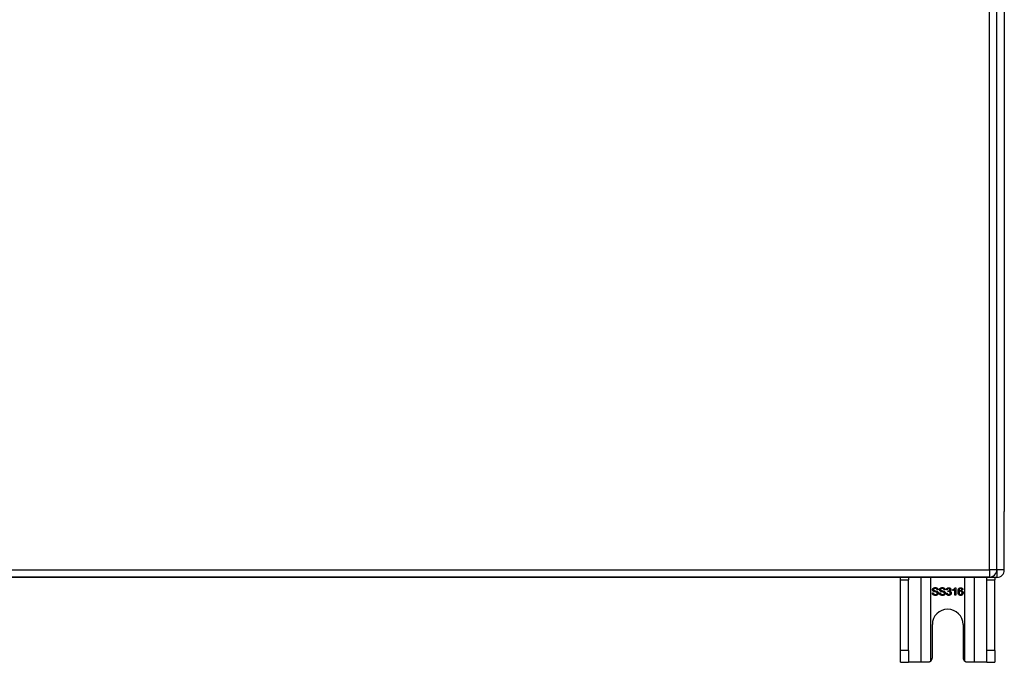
# Model space of a CAD drawing. Header units: inches. Extents: x 27 to 746, y 82 to 342.
# Tile 142 of 256: x 369.36 to 382.4, y 189.99 to 198.5. Entities that reach past the tile are written whole.
import ezdxf

# ---------------------------------------------------------------- set-up
doc = ezdxf.new("R2010")
doc.units = ezdxf.units.IN
doc.header["$MEASUREMENT"] = 0
doc.layers.add('Visible Edges(ANSI)', color=7, linetype='Continuous', lineweight=25)
doc.layers.add('Visible Tangent Edges(ANSI)', color=7, linetype='Continuous', lineweight=25)

msp = doc.modelspace()

# ---------------------------------------------------------------- linework, layer by layer
at = {"layer": 'Visible Edges(ANSI)'}
for p, q in [((382.301, 191.216), (382.301, 220.936)), ((382.4, 220.241), (382.4, 191.989)), ((382.4, 191.214), (382.4, 191.989)), ((382.202, 191.117), (310.597, 191.117)), ((382.301, 191.115), (358.205, 191.115)), ((381.025, 191.084), (381.025, 191.115)), ((381.025, 190.146), (381.025, 191.084)), ((381.13, 191.115), (381.13, 191.084)), ((381.13, 190.146), (381.13, 191.084)), ((382.17, 191.084), (382.17, 191.115)), ((382.17, 190.146), (382.17, 191.084)), ((382.275, 191.115), (382.275, 191.084)), ((382.275, 190.146), (382.275, 191.084)), ((381.447, 190.91), (381.459, 190.911)), ((381.523, 190.95), (381.511, 190.949)), ((381.54, 190.91), (381.552, 190.911)), ((381.616, 190.95), (381.604, 190.949)), ((381.633, 190.904), (381.645, 190.906)), ((381.646, 190.95), (381.634, 190.952)), ((381.657, 190.925), (381.658, 190.936)), ((381.72, 190.941), (381.72, 190.953)), ((381.744, 190.878), (381.744, 190.956)), ((381.748, 190.978), (381.756, 190.978)), ((381.756, 190.978), (381.756, 190.878)), ((381.852, 190.953), (381.839, 190.952)), ((381.756, 190.878), (381.744, 190.878)), ((381.447, 190.052), (381.447, 190.49)), ((381.853, 190.49), (381.853, 190.052)), ((381.025, 189.99), (381.025, 190.146)), ((381.13, 190.146), (381.13, 189.99)), ((382.17, 189.99), (382.17, 190.146)), ((382.275, 190.146), (382.275, 189.99)), ((381.025, 189.99), (381.13, 189.99)), ((381.294, 189.99), (381.13, 189.99)), ((381.385, 189.99), (381.294, 189.99)), ((382.006, 189.99), (381.915, 189.99)), ((382.17, 189.99), (382.006, 189.99)), ((382.17, 189.99), (382.275, 189.99))]:
    msp.add_line(p, q, dxfattribs=at)
at = {"layer": 'Visible Edges(ANSI)', "flags": 128}
for points in [[(381.489, 190.876), (381.486, 190.876), (381.483, 190.876), (381.48, 190.877), (381.477, 190.877), (381.474, 190.878), (381.471, 190.878), (381.469, 190.879), (381.466, 190.88), (381.464, 190.881), (381.462, 190.882), (381.46, 190.884), (381.458, 190.885), (381.457, 190.887), (381.455, 190.888), (381.453, 190.89), (381.452, 190.892), (381.451, 190.894), (381.45, 190.896), (381.449, 190.898), (381.448, 190.9), (381.447, 190.903), (381.447, 190.905), (381.447, 190.907), (381.447, 190.91)], [(381.45, 190.952), (381.45, 190.954), (381.451, 190.956), (381.451, 190.957), (381.451, 190.959), (381.452, 190.961), (381.453, 190.963), (381.454, 190.964), (381.455, 190.966), (381.456, 190.968), (381.457, 190.969), (381.458, 190.971), (381.46, 190.972), (381.461, 190.973), (381.463, 190.974), (381.465, 190.975), (381.467, 190.976), (381.469, 190.977), (381.471, 190.978), (381.474, 190.978), (381.476, 190.979), (381.478, 190.979), (381.481, 190.979), (381.483, 190.979), (381.486, 190.979)], [(381.464, 190.93), (381.463, 190.931), (381.462, 190.931), (381.461, 190.932), (381.46, 190.933), (381.459, 190.934), (381.458, 190.934), (381.457, 190.935), (381.457, 190.936), (381.456, 190.937), (381.455, 190.938), (381.454, 190.939), (381.454, 190.939), (381.453, 190.94), (381.453, 190.941), (381.452, 190.942), (381.452, 190.943), (381.451, 190.944), (381.451, 190.945), (381.451, 190.946), (381.451, 190.947), (381.45, 190.949), (381.45, 190.95), (381.45, 190.951), (381.45, 190.952)], [(381.459, 190.911), (381.459, 190.909), (381.46, 190.907), (381.46, 190.906), (381.461, 190.904), (381.461, 190.903), (381.462, 190.901), (381.462, 190.9), (381.463, 190.899), (381.464, 190.897), (381.465, 190.896), (381.466, 190.895), (381.467, 190.894), (381.469, 190.893), (381.47, 190.892), (381.472, 190.892), (381.473, 190.891), (381.475, 190.89), (381.477, 190.89), (381.479, 190.889), (381.48, 190.889), (381.482, 190.888), (381.484, 190.888), (381.486, 190.888), (381.489, 190.888)], [(381.486, 190.968), (381.484, 190.968), (381.482, 190.968), (381.48, 190.968), (381.479, 190.967), (381.477, 190.967), (381.476, 190.967), (381.474, 190.966), (381.473, 190.966), (381.472, 190.965), (381.471, 190.965), (381.469, 190.964), (381.469, 190.963), (381.468, 190.963), (381.467, 190.962), (381.466, 190.961), (381.465, 190.96), (381.465, 190.959), (381.464, 190.959), (381.464, 190.958), (381.464, 190.957), (381.463, 190.956), (381.463, 190.955), (381.463, 190.954), (381.463, 190.953)], [(381.463, 190.953), (381.463, 190.952), (381.463, 190.952), (381.463, 190.951), (381.463, 190.951), (381.463, 190.951), (381.463, 190.95), (381.463, 190.95), (381.463, 190.949), (381.464, 190.949), (381.464, 190.949), (381.464, 190.948), (381.464, 190.948), (381.464, 190.947), (381.464, 190.947), (381.465, 190.947), (381.465, 190.946), (381.465, 190.946), (381.465, 190.946), (381.465, 190.945), (381.466, 190.945), (381.466, 190.945), (381.466, 190.944), (381.467, 190.944), (381.467, 190.944)], [(381.502, 190.919), (381.501, 190.919), (381.5, 190.92), (381.499, 190.92), (381.498, 190.92), (381.497, 190.921), (381.495, 190.921), (381.494, 190.921), (381.492, 190.922), (381.49, 190.922), (381.488, 190.923), (381.486, 190.923), (381.484, 190.924), (381.482, 190.924), (381.479, 190.925), (381.477, 190.925), (381.476, 190.926), (381.474, 190.927), (381.472, 190.927), (381.471, 190.928), (381.469, 190.928), (381.468, 190.929), (381.467, 190.929), (381.465, 190.93), (381.464, 190.93)], [(381.467, 190.944), (381.468, 190.943), (381.469, 190.943), (381.47, 190.942), (381.471, 190.942), (381.472, 190.941), (381.474, 190.94), (381.476, 190.94), (381.478, 190.939), (381.48, 190.939), (381.482, 190.938), (381.484, 190.937), (381.487, 190.937), (381.49, 190.936), (381.492, 190.936), (381.494, 190.935), (381.497, 190.934), (381.499, 190.934), (381.501, 190.933), (381.502, 190.933), (381.504, 190.932), (381.506, 190.932), (381.507, 190.931), (381.508, 190.931), (381.509, 190.93)], [(381.486, 190.979), (381.488, 190.979), (381.491, 190.979), (381.494, 190.979), (381.496, 190.979), (381.498, 190.978), (381.501, 190.977), (381.503, 190.977), (381.505, 190.976), (381.507, 190.975), (381.509, 190.974), (381.511, 190.973), (381.513, 190.971), (381.514, 190.97), (381.516, 190.969), (381.517, 190.967), (381.518, 190.965), (381.519, 190.964), (381.52, 190.962), (381.521, 190.96), (381.522, 190.958), (381.522, 190.956), (381.523, 190.954), (381.523, 190.952), (381.523, 190.95)], [(381.511, 190.949), (381.51, 190.95), (381.51, 190.952), (381.51, 190.953), (381.509, 190.954), (381.509, 190.956), (381.508, 190.957), (381.508, 190.958), (381.507, 190.959), (381.506, 190.96), (381.505, 190.961), (381.505, 190.962), (381.504, 190.963), (381.503, 190.964), (381.501, 190.964), (381.5, 190.965), (381.499, 190.966), (381.498, 190.966), (381.496, 190.967), (381.495, 190.967), (381.493, 190.967), (381.492, 190.968), (381.49, 190.968), (381.488, 190.968), (381.486, 190.968)], [(381.526, 190.906), (381.526, 190.904), (381.526, 190.902), (381.526, 190.9), (381.525, 190.898), (381.524, 190.896), (381.524, 190.895), (381.523, 190.893), (381.522, 190.891), (381.52, 190.889), (381.519, 190.888), (381.518, 190.886), (381.516, 190.885), (381.514, 190.883), (381.512, 190.882), (381.511, 190.881), (381.508, 190.88), (381.506, 190.879), (381.504, 190.878), (381.502, 190.878), (381.499, 190.877), (381.497, 190.877), (381.494, 190.876), (381.492, 190.876), (381.489, 190.876)], [(381.489, 190.888), (381.49, 190.888), (381.492, 190.888), (381.494, 190.888), (381.496, 190.888), (381.497, 190.889), (381.499, 190.889), (381.5, 190.89), (381.502, 190.89), (381.503, 190.891), (381.505, 190.891), (381.506, 190.892), (381.507, 190.893), (381.508, 190.894), (381.509, 190.894), (381.51, 190.895), (381.511, 190.896), (381.511, 190.897), (381.512, 190.898), (381.512, 190.899), (381.513, 190.9), (381.513, 190.901), (381.513, 190.903), (381.513, 190.904), (381.513, 190.905)], [(381.513, 190.905), (381.513, 190.906), (381.513, 190.906), (381.513, 190.907), (381.513, 190.908), (381.513, 190.909), (381.513, 190.909), (381.513, 190.91), (381.512, 190.911), (381.512, 190.911), (381.512, 190.912), (381.511, 190.912), (381.511, 190.913), (381.51, 190.914), (381.51, 190.914), (381.509, 190.915), (381.509, 190.915), (381.508, 190.916), (381.507, 190.916), (381.506, 190.917), (381.506, 190.917), (381.505, 190.918), (381.504, 190.918), (381.503, 190.919), (381.502, 190.919)], [(381.509, 190.93), (381.511, 190.93), (381.512, 190.929), (381.513, 190.928), (381.514, 190.927), (381.516, 190.927), (381.517, 190.926), (381.518, 190.925), (381.519, 190.924), (381.52, 190.923), (381.521, 190.922), (381.521, 190.921), (381.522, 190.92), (381.523, 190.919), (381.523, 190.918), (381.524, 190.917), (381.524, 190.916), (381.525, 190.915), (381.525, 190.914), (381.525, 190.912), (381.526, 190.911), (381.526, 190.91), (381.526, 190.909), (381.526, 190.907), (381.526, 190.906)], [(381.582, 190.876), (381.579, 190.876), (381.576, 190.876), (381.573, 190.877), (381.57, 190.877), (381.567, 190.878), (381.564, 190.878), (381.562, 190.879), (381.56, 190.88), (381.557, 190.881), (381.555, 190.882), (381.553, 190.884), (381.551, 190.885), (381.55, 190.887), (381.548, 190.888), (381.547, 190.89), (381.545, 190.892), (381.544, 190.894), (381.543, 190.896), (381.542, 190.898), (381.541, 190.9), (381.541, 190.903), (381.54, 190.905), (381.54, 190.907), (381.54, 190.91)], [(381.543, 190.952), (381.544, 190.954), (381.544, 190.956), (381.544, 190.957), (381.545, 190.959), (381.545, 190.961), (381.546, 190.963), (381.547, 190.964), (381.548, 190.966), (381.549, 190.968), (381.55, 190.969), (381.552, 190.971), (381.553, 190.972), (381.555, 190.973), (381.556, 190.974), (381.558, 190.975), (381.56, 190.976), (381.562, 190.977), (381.565, 190.978), (381.567, 190.978), (381.569, 190.979), (381.571, 190.979), (381.574, 190.979), (381.576, 190.979), (381.579, 190.979)], [(381.558, 190.93), (381.556, 190.931), (381.555, 190.931), (381.554, 190.932), (381.553, 190.933), (381.552, 190.934), (381.551, 190.934), (381.551, 190.935), (381.55, 190.936), (381.549, 190.937), (381.548, 190.938), (381.548, 190.939), (381.547, 190.939), (381.546, 190.94), (381.546, 190.941), (381.545, 190.942), (381.545, 190.943), (381.545, 190.944), (381.544, 190.945), (381.544, 190.946), (381.544, 190.947), (381.544, 190.949), (381.544, 190.95), (381.543, 190.951), (381.543, 190.952)], [(381.552, 190.911), (381.553, 190.909), (381.553, 190.907), (381.553, 190.906), (381.554, 190.904), (381.554, 190.903), (381.555, 190.901), (381.556, 190.9), (381.556, 190.899), (381.557, 190.897), (381.558, 190.896), (381.559, 190.895), (381.561, 190.894), (381.562, 190.893), (381.563, 190.892), (381.565, 190.892), (381.566, 190.891), (381.568, 190.89), (381.57, 190.89), (381.572, 190.889), (381.574, 190.889), (381.576, 190.888), (381.578, 190.888), (381.58, 190.888), (381.582, 190.888)], [(381.579, 190.968), (381.577, 190.968), (381.575, 190.968), (381.574, 190.968), (381.572, 190.967), (381.57, 190.967), (381.569, 190.967), (381.567, 190.966), (381.566, 190.966), (381.565, 190.965), (381.564, 190.965), (381.563, 190.964), (381.562, 190.963), (381.561, 190.963), (381.56, 190.962), (381.559, 190.961), (381.559, 190.96), (381.558, 190.959), (381.558, 190.959), (381.557, 190.958), (381.557, 190.957), (381.557, 190.956), (381.556, 190.955), (381.556, 190.954), (381.556, 190.953)], [(381.556, 190.953), (381.556, 190.952), (381.556, 190.952), (381.556, 190.951), (381.556, 190.951), (381.556, 190.951), (381.556, 190.95), (381.557, 190.95), (381.557, 190.949), (381.557, 190.949), (381.557, 190.949), (381.557, 190.948), (381.557, 190.948), (381.557, 190.947), (381.558, 190.947), (381.558, 190.947), (381.558, 190.946), (381.558, 190.946), (381.558, 190.946), (381.559, 190.945), (381.559, 190.945), (381.559, 190.945), (381.559, 190.944), (381.56, 190.944), (381.56, 190.944)], [(381.595, 190.919), (381.594, 190.919), (381.593, 190.92), (381.592, 190.92), (381.591, 190.92), (381.59, 190.921), (381.588, 190.921), (381.587, 190.921), (381.585, 190.922), (381.583, 190.922), (381.581, 190.923), (381.579, 190.923), (381.577, 190.924), (381.575, 190.924), (381.573, 190.925), (381.571, 190.925), (381.569, 190.926), (381.567, 190.927), (381.565, 190.927), (381.564, 190.928), (381.562, 190.928), (381.561, 190.929), (381.56, 190.929), (381.559, 190.93), (381.558, 190.93)], [(381.56, 190.944), (381.561, 190.943), (381.562, 190.943), (381.563, 190.942), (381.564, 190.942), (381.565, 190.941), (381.567, 190.94), (381.569, 190.94), (381.571, 190.939), (381.573, 190.939), (381.575, 190.938), (381.578, 190.937), (381.58, 190.937), (381.583, 190.936), (381.585, 190.936), (381.588, 190.935), (381.59, 190.934), (381.592, 190.934), (381.594, 190.933), (381.596, 190.933), (381.597, 190.932), (381.599, 190.932), (381.6, 190.931), (381.601, 190.931), (381.602, 190.93)], [(381.579, 190.979), (381.582, 190.979), (381.584, 190.979), (381.587, 190.979), (381.589, 190.979), (381.592, 190.978), (381.594, 190.977), (381.596, 190.977), (381.598, 190.976), (381.6, 190.975), (381.602, 190.974), (381.604, 190.973), (381.606, 190.971), (381.607, 190.97), (381.609, 190.969), (381.61, 190.967), (381.612, 190.965), (381.613, 190.964), (381.614, 190.962), (381.614, 190.96), (381.615, 190.958), (381.616, 190.956), (381.616, 190.954), (381.616, 190.952), (381.616, 190.95)], [(381.604, 190.949), (381.604, 190.95), (381.603, 190.952), (381.603, 190.953), (381.603, 190.954), (381.602, 190.956), (381.602, 190.957), (381.601, 190.958), (381.6, 190.959), (381.599, 190.96), (381.599, 190.961), (381.598, 190.962), (381.597, 190.963), (381.596, 190.964), (381.595, 190.964), (381.594, 190.965), (381.592, 190.966), (381.591, 190.966), (381.589, 190.967), (381.588, 190.967), (381.586, 190.967), (381.585, 190.968), (381.583, 190.968), (381.581, 190.968), (381.579, 190.968)], [(381.619, 190.906), (381.619, 190.904), (381.619, 190.902), (381.619, 190.9), (381.618, 190.898), (381.618, 190.896), (381.617, 190.895), (381.616, 190.893), (381.615, 190.891), (381.614, 190.889), (381.612, 190.888), (381.611, 190.886), (381.609, 190.885), (381.608, 190.883), (381.606, 190.882), (381.604, 190.881), (381.602, 190.88), (381.599, 190.879), (381.597, 190.878), (381.595, 190.878), (381.593, 190.877), (381.59, 190.877), (381.588, 190.876), (381.585, 190.876), (381.582, 190.876)], [(381.582, 190.888), (381.584, 190.888), (381.585, 190.888), (381.587, 190.888), (381.589, 190.888), (381.591, 190.889), (381.592, 190.889), (381.594, 190.89), (381.595, 190.89), (381.597, 190.891), (381.598, 190.891), (381.599, 190.892), (381.6, 190.893), (381.601, 190.894), (381.602, 190.894), (381.603, 190.895), (381.604, 190.896), (381.605, 190.897), (381.605, 190.898), (381.606, 190.899), (381.606, 190.9), (381.606, 190.901), (381.606, 190.903), (381.607, 190.904), (381.607, 190.905)], [(381.607, 190.905), (381.607, 190.906), (381.607, 190.906), (381.606, 190.907), (381.606, 190.908), (381.606, 190.909), (381.606, 190.909), (381.606, 190.91), (381.605, 190.911), (381.605, 190.911), (381.605, 190.912), (381.604, 190.912), (381.604, 190.913), (381.603, 190.914), (381.603, 190.914), (381.602, 190.915), (381.602, 190.915), (381.601, 190.916), (381.6, 190.916), (381.6, 190.917), (381.599, 190.917), (381.598, 190.918), (381.597, 190.918), (381.596, 190.919), (381.595, 190.919)], [(381.602, 190.93), (381.604, 190.93), (381.605, 190.929), (381.606, 190.928), (381.608, 190.927), (381.609, 190.927), (381.61, 190.926), (381.611, 190.925), (381.612, 190.924), (381.613, 190.923), (381.614, 190.922), (381.615, 190.921), (381.615, 190.92), (381.616, 190.919), (381.617, 190.918), (381.617, 190.917), (381.618, 190.916), (381.618, 190.915), (381.618, 190.914), (381.619, 190.912), (381.619, 190.911), (381.619, 190.91), (381.619, 190.909), (381.619, 190.907), (381.619, 190.906)], [(381.664, 190.876), (381.662, 190.876), (381.66, 190.876), (381.658, 190.877), (381.656, 190.877), (381.654, 190.877), (381.652, 190.878), (381.651, 190.879), (381.649, 190.88), (381.647, 190.88), (381.646, 190.881), (381.644, 190.883), (381.642, 190.884), (381.641, 190.885), (381.64, 190.887), (381.639, 190.888), (381.638, 190.89), (381.637, 190.891), (381.636, 190.893), (381.635, 190.895), (381.634, 190.896), (381.634, 190.898), (381.633, 190.9), (381.633, 190.902), (381.633, 190.904)], [(381.634, 190.952), (381.634, 190.954), (381.635, 190.956), (381.635, 190.958), (381.636, 190.96), (381.637, 190.962), (381.638, 190.963), (381.638, 190.965), (381.639, 190.966), (381.64, 190.968), (381.642, 190.969), (381.643, 190.97), (381.644, 190.971), (381.645, 190.972), (381.647, 190.973), (381.648, 190.974), (381.65, 190.975), (381.651, 190.976), (381.653, 190.976), (381.655, 190.977), (381.656, 190.977), (381.658, 190.978), (381.66, 190.978), (381.662, 190.978), (381.664, 190.978)], [(381.645, 190.906), (381.645, 190.904), (381.646, 190.903), (381.646, 190.901), (381.647, 190.9), (381.647, 190.898), (381.648, 190.897), (381.648, 190.896), (381.649, 190.895), (381.65, 190.893), (381.65, 190.892), (381.651, 190.892), (381.652, 190.891), (381.653, 190.89), (381.654, 190.889), (381.655, 190.889), (381.656, 190.888), (381.657, 190.888), (381.658, 190.887), (381.659, 190.887), (381.66, 190.887), (381.661, 190.886), (381.662, 190.886), (381.663, 190.886), (381.664, 190.886)], [(381.664, 190.968), (381.663, 190.968), (381.662, 190.968), (381.661, 190.968), (381.66, 190.968), (381.659, 190.967), (381.658, 190.967), (381.657, 190.966), (381.656, 190.966), (381.655, 190.966), (381.654, 190.965), (381.653, 190.964), (381.652, 190.964), (381.651, 190.963), (381.651, 190.962), (381.65, 190.961), (381.649, 190.96), (381.649, 190.959), (381.648, 190.958), (381.648, 190.957), (381.647, 190.956), (381.647, 190.954), (381.647, 190.953), (381.646, 190.951), (381.646, 190.95)], [(381.665, 190.926), (381.665, 190.926), (381.665, 190.926), (381.665, 190.926), (381.664, 190.926), (381.664, 190.926), (381.664, 190.926), (381.663, 190.926), (381.663, 190.926), (381.663, 190.926), (381.662, 190.926), (381.662, 190.926), (381.662, 190.926), (381.661, 190.926), (381.661, 190.926), (381.66, 190.926), (381.66, 190.926), (381.66, 190.926), (381.659, 190.926), (381.659, 190.926), (381.658, 190.926), (381.658, 190.925), (381.658, 190.925), (381.657, 190.925), (381.657, 190.925)], [(381.658, 190.936), (381.658, 190.936), (381.658, 190.936), (381.658, 190.936), (381.659, 190.936), (381.659, 190.936), (381.659, 190.936), (381.659, 190.936), (381.659, 190.936), (381.659, 190.936), (381.659, 190.936), (381.659, 190.936), (381.659, 190.936), (381.659, 190.936), (381.659, 190.936), (381.659, 190.936), (381.66, 190.936), (381.66, 190.936), (381.66, 190.936), (381.66, 190.936), (381.66, 190.936), (381.66, 190.936), (381.66, 190.936), (381.66, 190.936), (381.66, 190.936)], [(381.66, 190.936), (381.661, 190.936), (381.663, 190.936), (381.664, 190.936), (381.665, 190.936), (381.666, 190.936), (381.668, 190.937), (381.669, 190.937), (381.67, 190.938), (381.671, 190.938), (381.672, 190.939), (381.673, 190.939), (381.674, 190.94), (381.675, 190.941), (381.676, 190.941), (381.677, 190.942), (381.678, 190.943), (381.678, 190.944), (381.679, 190.945), (381.679, 190.946), (381.68, 190.947), (381.68, 190.948), (381.68, 190.95), (381.68, 190.951), (381.681, 190.952)], [(381.664, 190.978), (381.666, 190.978), (381.668, 190.978), (381.67, 190.978), (381.672, 190.977), (381.674, 190.977), (381.675, 190.976), (381.677, 190.975), (381.679, 190.975), (381.681, 190.974), (381.682, 190.973), (381.684, 190.972), (381.685, 190.97), (381.686, 190.969), (381.687, 190.968), (381.689, 190.966), (381.69, 190.965), (381.69, 190.963), (381.691, 190.962), (381.692, 190.96), (381.692, 190.959), (381.693, 190.957), (381.693, 190.956), (381.693, 190.954), (381.693, 190.952)], [(381.681, 190.952), (381.68, 190.954), (381.68, 190.955), (381.68, 190.956), (381.68, 190.957), (381.68, 190.958), (381.679, 190.959), (381.679, 190.96), (381.678, 190.96), (381.678, 190.961), (381.677, 190.962), (381.677, 190.963), (381.676, 190.964), (381.675, 190.964), (381.674, 190.965), (381.673, 190.966), (381.673, 190.966), (381.672, 190.967), (381.671, 190.967), (381.67, 190.967), (381.669, 190.968), (381.668, 190.968), (381.666, 190.968), (381.665, 190.968), (381.664, 190.968)], [(381.698, 190.907), (381.698, 190.905), (381.698, 190.903), (381.697, 190.901), (381.697, 190.899), (381.696, 190.897), (381.696, 190.895), (381.695, 190.893), (381.694, 190.892), (381.693, 190.89), (381.691, 190.888), (381.69, 190.887), (381.688, 190.885), (381.687, 190.884), (381.685, 190.882), (381.683, 190.881), (381.682, 190.88), (381.68, 190.879), (381.678, 190.878), (381.676, 190.878), (381.674, 190.877), (381.671, 190.877), (381.669, 190.876), (381.667, 190.876), (381.664, 190.876)], [(381.664, 190.886), (381.666, 190.886), (381.667, 190.886), (381.669, 190.887), (381.67, 190.887), (381.671, 190.887), (381.672, 190.888), (381.674, 190.888), (381.675, 190.889), (381.676, 190.89), (381.677, 190.89), (381.678, 190.891), (381.679, 190.892), (381.68, 190.893), (381.681, 190.894), (381.682, 190.895), (381.682, 190.897), (381.683, 190.898), (381.684, 190.899), (381.684, 190.9), (381.684, 190.901), (381.685, 190.903), (381.685, 190.904), (381.685, 190.906), (381.685, 190.907)], [(381.685, 190.907), (381.685, 190.908), (381.685, 190.91), (381.685, 190.911), (381.684, 190.912), (381.684, 190.914), (381.684, 190.915), (381.683, 190.916), (381.683, 190.917), (381.682, 190.918), (381.681, 190.919), (381.68, 190.92), (381.679, 190.921), (381.679, 190.922), (381.678, 190.923), (381.677, 190.923), (381.675, 190.924), (381.674, 190.925), (381.673, 190.925), (381.672, 190.926), (381.671, 190.926), (381.67, 190.926), (381.668, 190.926), (381.667, 190.926), (381.665, 190.926)], [(381.693, 190.952), (381.693, 190.951), (381.693, 190.95), (381.693, 190.949), (381.693, 190.948), (381.693, 190.947), (381.692, 190.946), (381.692, 190.945), (381.692, 190.944), (381.691, 190.943), (381.691, 190.942), (381.69, 190.941), (381.69, 190.94), (381.689, 190.939), (381.688, 190.939), (381.688, 190.938), (381.687, 190.937), (381.686, 190.936), (381.685, 190.936), (381.685, 190.935), (381.684, 190.934), (381.683, 190.934), (381.682, 190.933), (381.68, 190.932), (381.679, 190.932)], [(381.679, 190.932), (381.681, 190.932), (381.682, 190.931), (381.684, 190.931), (381.685, 190.93), (381.686, 190.929), (381.687, 190.929), (381.688, 190.928), (381.689, 190.927), (381.69, 190.926), (381.691, 190.925), (381.692, 190.924), (381.693, 190.923), (381.694, 190.922), (381.695, 190.921), (381.695, 190.92), (381.696, 190.919), (381.696, 190.917), (381.697, 190.916), (381.697, 190.915), (381.698, 190.913), (381.698, 190.912), (381.698, 190.91), (381.698, 190.909), (381.698, 190.907)], [(381.72, 190.953), (381.721, 190.954), (381.723, 190.955), (381.725, 190.956), (381.726, 190.956), (381.728, 190.957), (381.729, 190.958), (381.731, 190.959), (381.732, 190.96), (381.734, 190.961), (381.735, 190.962), (381.736, 190.964), (381.738, 190.965), (381.739, 190.966), (381.74, 190.967), (381.741, 190.968), (381.742, 190.969), (381.743, 190.97), (381.744, 190.972), (381.745, 190.973), (381.746, 190.974), (381.747, 190.975), (381.747, 190.976), (381.748, 190.977), (381.748, 190.978)], [(381.744, 190.956), (381.743, 190.955), (381.743, 190.955), (381.742, 190.954), (381.741, 190.953), (381.74, 190.952), (381.739, 190.952), (381.738, 190.951), (381.737, 190.95), (381.736, 190.95), (381.735, 190.949), (381.734, 190.948), (381.732, 190.947), (381.731, 190.947), (381.73, 190.946), (381.729, 190.946), (381.728, 190.945), (381.727, 190.944), (381.726, 190.944), (381.725, 190.943), (381.724, 190.943), (381.722, 190.942), (381.721, 190.942), (381.721, 190.941), (381.72, 190.941)], [(381.787, 190.925), (381.787, 190.927), (381.787, 190.929), (381.787, 190.932), (381.788, 190.934), (381.788, 190.936), (381.788, 190.938), (381.788, 190.94), (381.788, 190.942), (381.789, 190.944), (381.789, 190.946), (381.79, 190.948), (381.79, 190.95), (381.79, 190.951), (381.791, 190.953), (381.791, 190.955), (381.792, 190.956), (381.793, 190.958), (381.793, 190.959), (381.794, 190.96), (381.795, 190.962), (381.796, 190.963), (381.796, 190.964), (381.797, 190.966), (381.798, 190.967)], [(381.822, 190.876), (381.82, 190.876), (381.817, 190.876), (381.815, 190.877), (381.812, 190.877), (381.81, 190.878), (381.808, 190.879), (381.806, 190.88), (381.804, 190.881), (381.802, 190.882), (381.8, 190.884), (381.799, 190.886), (381.797, 190.887), (381.795, 190.889), (381.794, 190.891), (381.793, 190.894), (381.792, 190.896), (381.791, 190.899), (381.79, 190.902), (381.789, 190.905), (381.788, 190.909), (381.788, 190.912), (381.788, 190.916), (381.787, 190.92), (381.787, 190.925)], [(381.798, 190.967), (381.799, 190.968), (381.8, 190.968), (381.8, 190.969), (381.801, 190.97), (381.802, 190.971), (381.803, 190.972), (381.804, 190.972), (381.805, 190.973), (381.806, 190.974), (381.807, 190.974), (381.808, 190.975), (381.809, 190.975), (381.81, 190.976), (381.811, 190.976), (381.812, 190.976), (381.813, 190.977), (381.815, 190.977), (381.816, 190.977), (381.817, 190.978), (381.818, 190.978), (381.819, 190.978), (381.821, 190.978), (381.822, 190.978), (381.823, 190.978)], [(381.812, 190.965), (381.811, 190.964), (381.81, 190.963), (381.809, 190.962), (381.809, 190.962), (381.808, 190.961), (381.807, 190.96), (381.806, 190.959), (381.806, 190.957), (381.805, 190.956), (381.804, 190.955), (381.804, 190.954), (381.803, 190.952), (381.802, 190.951), (381.802, 190.949), (381.802, 190.948), (381.801, 190.946), (381.801, 190.944), (381.8, 190.943), (381.8, 190.941), (381.8, 190.938), (381.8, 190.936), (381.8, 190.934), (381.8, 190.932), (381.799, 190.929)], [(381.799, 190.929), (381.8, 190.93), (381.801, 190.931), (381.802, 190.932), (381.803, 190.933), (381.804, 190.934), (381.804, 190.935), (381.805, 190.936), (381.806, 190.937), (381.807, 190.937), (381.808, 190.938), (381.809, 190.939), (381.81, 190.939), (381.811, 190.94), (381.813, 190.94), (381.814, 190.941), (381.815, 190.941), (381.816, 190.941), (381.817, 190.942), (381.818, 190.942), (381.819, 190.942), (381.82, 190.942), (381.821, 190.942), (381.823, 190.943), (381.824, 190.943)], [(381.821, 190.932), (381.82, 190.932), (381.819, 190.932), (381.817, 190.931), (381.816, 190.931), (381.815, 190.931), (381.814, 190.93), (381.812, 190.93), (381.811, 190.929), (381.81, 190.928), (381.809, 190.928), (381.808, 190.927), (381.807, 190.926), (381.806, 190.925), (381.805, 190.924), (381.805, 190.923), (381.804, 190.921), (381.803, 190.92), (381.803, 190.919), (381.802, 190.918), (381.802, 190.916), (381.802, 190.915), (381.802, 190.913), (381.801, 190.912), (381.801, 190.91)], [(381.801, 190.91), (381.801, 190.909), (381.802, 190.907), (381.802, 190.905), (381.802, 190.904), (381.802, 190.902), (381.803, 190.901), (381.803, 190.899), (381.804, 190.898), (381.805, 190.897), (381.806, 190.895), (381.806, 190.894), (381.807, 190.893), (381.808, 190.892), (381.809, 190.891), (381.81, 190.89), (381.812, 190.889), (381.813, 190.888), (381.814, 190.888), (381.815, 190.887), (381.817, 190.887), (381.818, 190.887), (381.819, 190.886), (381.82, 190.886), (381.822, 190.886)], [(381.822, 190.968), (381.822, 190.968), (381.821, 190.968), (381.821, 190.968), (381.821, 190.968), (381.82, 190.968), (381.82, 190.968), (381.819, 190.968), (381.819, 190.968), (381.818, 190.968), (381.818, 190.967), (381.817, 190.967), (381.817, 190.967), (381.817, 190.967), (381.816, 190.967), (381.816, 190.967), (381.815, 190.967), (381.815, 190.966), (381.814, 190.966), (381.814, 190.966), (381.814, 190.966), (381.813, 190.966), (381.813, 190.965), (381.813, 190.965), (381.812, 190.965)], [(381.841, 190.909), (381.841, 190.911), (381.841, 190.913), (381.84, 190.914), (381.84, 190.916), (381.84, 190.917), (381.839, 190.919), (381.839, 190.92), (381.838, 190.921), (381.838, 190.923), (381.837, 190.924), (381.836, 190.925), (381.835, 190.926), (381.834, 190.927), (381.833, 190.928), (381.832, 190.928), (381.831, 190.929), (381.83, 190.93), (381.829, 190.93), (381.828, 190.931), (381.827, 190.931), (381.825, 190.931), (381.824, 190.932), (381.823, 190.932), (381.821, 190.932)], [(381.835, 190.963), (381.834, 190.963), (381.834, 190.964), (381.833, 190.964), (381.833, 190.964), (381.833, 190.965), (381.832, 190.965), (381.832, 190.965), (381.831, 190.966), (381.831, 190.966), (381.83, 190.966), (381.83, 190.966), (381.829, 190.967), (381.829, 190.967), (381.828, 190.967), (381.828, 190.967), (381.827, 190.967), (381.827, 190.968), (381.826, 190.968), (381.825, 190.968), (381.825, 190.968), (381.824, 190.968), (381.824, 190.968), (381.823, 190.968), (381.822, 190.968)], [(381.853, 190.91), (381.853, 190.908), (381.853, 190.906), (381.853, 190.903), (381.852, 190.901), (381.852, 190.899), (381.851, 190.897), (381.85, 190.895), (381.849, 190.893), (381.848, 190.891), (381.847, 190.889), (381.846, 190.887), (381.844, 190.886), (381.843, 190.884), (381.841, 190.883), (381.84, 190.881), (381.838, 190.88), (381.836, 190.879), (381.834, 190.878), (381.833, 190.878), (381.831, 190.877), (381.829, 190.877), (381.826, 190.876), (381.824, 190.876), (381.822, 190.876)], [(381.822, 190.886), (381.823, 190.886), (381.824, 190.886), (381.826, 190.886), (381.827, 190.887), (381.828, 190.887), (381.829, 190.888), (381.83, 190.888), (381.831, 190.889), (381.832, 190.89), (381.833, 190.89), (381.834, 190.891), (381.835, 190.892), (381.836, 190.893), (381.837, 190.895), (381.838, 190.896), (381.838, 190.897), (381.839, 190.898), (381.839, 190.9), (381.84, 190.901), (381.84, 190.903), (381.84, 190.904), (381.841, 190.906), (381.841, 190.908), (381.841, 190.909)], [(381.823, 190.978), (381.825, 190.978), (381.827, 190.978), (381.829, 190.978), (381.831, 190.977), (381.832, 190.977), (381.834, 190.976), (381.836, 190.976), (381.837, 190.975), (381.839, 190.974), (381.84, 190.973), (381.841, 190.973), (381.843, 190.971), (381.844, 190.97), (381.845, 190.969), (381.846, 190.968), (381.847, 190.966), (381.848, 190.965), (381.849, 190.964), (381.849, 190.962), (381.85, 190.96), (381.85, 190.959), (381.851, 190.957), (381.851, 190.955), (381.852, 190.953)], [(381.824, 190.943), (381.826, 190.943), (381.828, 190.942), (381.83, 190.942), (381.832, 190.942), (381.833, 190.941), (381.835, 190.94), (381.837, 190.94), (381.839, 190.939), (381.84, 190.937), (381.842, 190.936), (381.843, 190.935), (381.845, 190.934), (381.846, 190.932), (381.847, 190.93), (381.849, 190.929), (381.85, 190.927), (381.85, 190.925), (381.851, 190.923), (381.852, 190.921), (381.852, 190.919), (381.853, 190.917), (381.853, 190.915), (381.853, 190.913), (381.853, 190.91)], [(381.839, 190.952), (381.839, 190.953), (381.839, 190.953), (381.839, 190.954), (381.839, 190.954), (381.839, 190.955), (381.839, 190.956), (381.838, 190.956), (381.838, 190.957), (381.838, 190.957), (381.838, 190.958), (381.838, 190.958), (381.837, 190.958), (381.837, 190.959), (381.837, 190.959), (381.837, 190.96), (381.837, 190.96), (381.836, 190.96), (381.836, 190.961), (381.836, 190.961), (381.836, 190.962), (381.836, 190.962), (381.835, 190.962), (381.835, 190.962), (381.835, 190.963)], [(381.429, 190.008), (381.427, 190.007), (381.426, 190.006), (381.424, 190.004), (381.423, 190.003), (381.421, 190.002), (381.419, 190.001), (381.418, 190), (381.416, 189.998), (381.414, 189.997), (381.412, 189.997), (381.41, 189.996), (381.408, 189.995), (381.406, 189.994), (381.405, 189.993), (381.403, 189.993), (381.401, 189.992), (381.399, 189.992), (381.397, 189.991), (381.395, 189.991), (381.393, 189.991), (381.391, 189.991), (381.389, 189.99), (381.387, 189.99), (381.385, 189.99)], [(381.915, 189.99), (381.913, 189.99), (381.911, 189.99), (381.909, 189.991), (381.907, 189.991), (381.905, 189.991), (381.903, 189.991), (381.901, 189.992), (381.899, 189.992), (381.897, 189.993), (381.895, 189.993), (381.894, 189.994), (381.892, 189.995), (381.89, 189.996), (381.888, 189.997), (381.886, 189.997), (381.884, 189.998), (381.882, 190), (381.881, 190.001), (381.879, 190.002), (381.877, 190.003), (381.876, 190.004), (381.874, 190.006), (381.873, 190.007), (381.871, 190.008)]]:
    msp.add_lwpolyline(points, dxfattribs=at)
at = {"layer": 'Visible Edges(ANSI)'}
for centre, radius, start, end in [((382.202, 191.216), 0.099, 270, 0), ((382.301, 191.214), 0.099, 270, 0), ((381.65, 190.49), 0.203, 0, 180), ((381.385, 190.052), 0.062, 314.9335, 0), ((381.915, 190.052), 0.062, 180, 225.0665)]:
    msp.add_arc(centre, radius, start, end, dxfattribs=at)
at = {"layer": 'Visible Tangent Edges(ANSI)'}
for p, q in [((382.202, 191.216), (382.202, 220.936)), ((310.597, 191.216), (382.202, 191.216)), ((382.202, 191.216), (382.202, 191.117)), ((382.301, 191.216), (382.202, 191.216)), ((382.4, 191.214), (382.301, 191.214)), ((382.301, 191.206), (382.301, 191.115)), ((381.025, 191.084), (381.13, 191.084)), ((381.294, 191.115), (381.294, 189.99)), ((381.429, 190.008), (381.429, 191.115)), ((381.871, 191.115), (381.871, 190.008)), ((382.006, 189.99), (382.006, 191.115)), ((382.17, 191.084), (382.275, 191.084)), ((381.13, 190.146), (381.025, 190.146)), ((382.275, 190.146), (382.17, 190.146))]:
    msp.add_line(p, q, dxfattribs=at)

doc.saveas('drawing.dxf')
